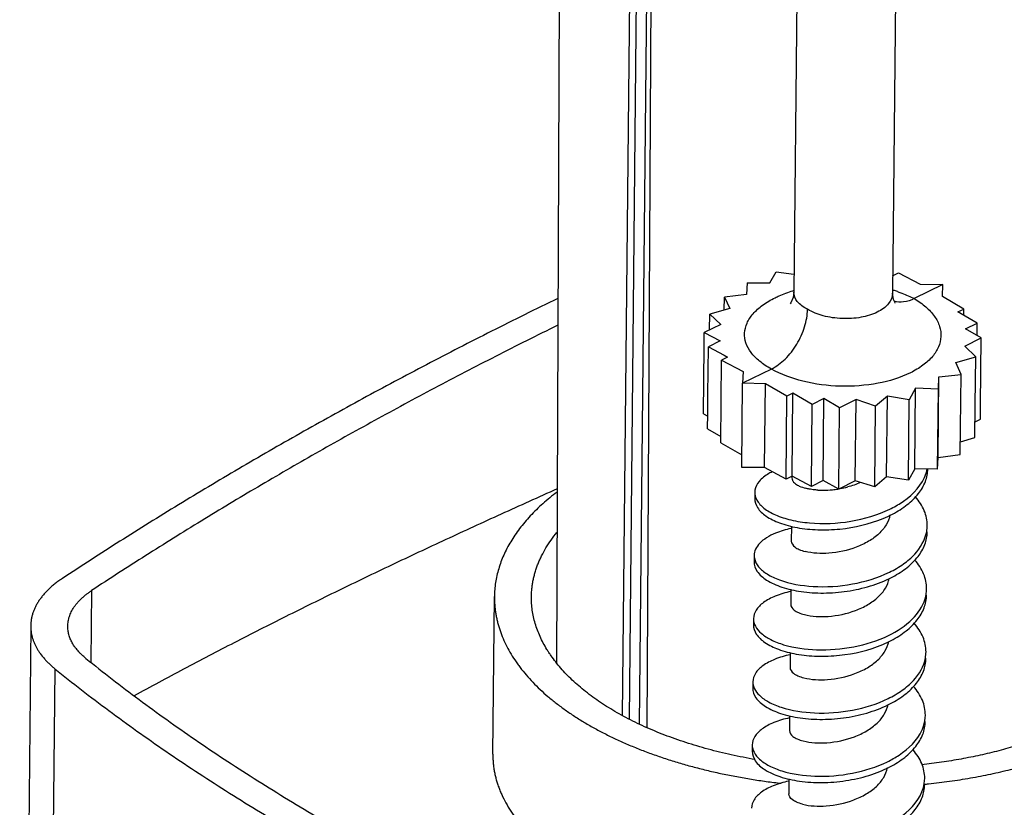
# Model space of a CAD drawing. Header units: millimetres. Extents: x 146 to 697, y 409 to 764.
# Tile 61 of 162: x 615 to 655, y 591 to 623. Entities that reach past the tile are written whole.
import ezdxf

# ---------------------------------------------------------------- set-up
doc = ezdxf.new("R2010")
doc.units = ezdxf.units.MM
doc.header["$LTSCALE"] = 65.395
doc.layers.get('0').update_dxf_attribs({"linetype": 'CONTINUOUS'})
for name, color, linetype in [('SP223_010_00_new_view_4_BL43', 7, 'CONTINUOUS'), ('SP223_012_00_new_view_4_BL42', 7, 'CONTINUOUS'), ('SP223_013_00_new_view_4_BL36', 7, 'CONTINUOUS')]:
    doc.layers.add(name, color=color, linetype=linetype)

# ---------------------------------------------------------------- blocks, each defined once
blk = doc.blocks.new('TC-9820353_3D')
at = {"layer": 'SP223_010_00_new_view_4_BL43', "color": 7, "linetype": 'Continuous'}
for p, q in [((29.271, -45.251), (29.65, -7.668)), ((29.547, -45.396), (29.925, -7.894)), ((29.962, -45.601), (30.341, -8.051)), ((30.269, -45.74), (30.482, -7.982)), ((26.723, -10.095), (26.593, -43.114))]:
    blk.add_line(p, q, dxfattribs=at)
at = {"layer": 'SP223_012_00_new_view_4_BL42', "color": 9, "linetype": 'Continuous'}
for p, q in [((7.765, -40.189), (7.736, -43.092)), ((6.284, -43.354), (5.838, -87.669))]:
    blk.add_line(p, q, dxfattribs=at)
at = {"layer": 'SP223_012_00_new_view_4_BL42', "color": 7, "linetype": 'Continuous'}
for p, q in [((24.018, -46.809), (24.083, -40.426)), ((5.303, -41.61), (4.856, -85.924))]:
    blk.add_line(p, q, dxfattribs=at)
blk.add_arc((38.871, -21.777), 26.379, 275.7373, 276.0718, dxfattribs=at)
for points, knots in [([(26.651, -28.364), (25.753, -28.8), (23.973, -29.68), (21.338, -31.034), (18.752, -32.414), (16.216, -33.819), (13.731, -35.249), (11.298, -36.703), (8.918, -38.181), (7.357, -39.188), (6.586, -39.696)], [0, 0, 0, 0, 0.129849, 0.258337, 0.38545, 0.511175, 0.635502, 0.75842, 0.879921, 1, 1, 1, 1]), ([(26.647, -29.448), (25.804, -29.863), (24.134, -30.701), (21.658, -31.988), (19.228, -33.298), (16.843, -34.63), (14.503, -35.985), (12.211, -37.361), (9.966, -38.759), (8.493, -39.71), (7.765, -40.189)], [0, 0, 0, 0, 0.129635, 0.257967, 0.384985, 0.510676, 0.63503, 0.758041, 0.879699, 1, 1, 1, 1]), ([(26.621, -36.073), (25.863, -36.413), (24.358, -37.091), (22.121, -38.117), (19.922, -39.148), (17.76, -40.186), (15.636, -41.233), (13.549, -42.289), (11.502, -43.357), (10.154, -44.081), (9.487, -44.445)], [0, 0, 0, 0, 0.130654, 0.259625, 0.386952, 0.512671, 0.636812, 0.759401, 0.880458, 1, 1, 1, 1]), ([(26.62, -36.198), (26.52, -36.273), (26.325, -36.427), (26.045, -36.666), (25.782, -36.911), (25.537, -37.161), (25.311, -37.416), (25.102, -37.675), (24.912, -37.938), (24.742, -38.204), (24.59, -38.474), (24.457, -38.748), (24.345, -39.023), (24.252, -39.301), (24.179, -39.581), (24.125, -39.862), (24.092, -40.144), (24.084, -40.332), (24.083, -40.426)], [0, 0, 0, 0, 0.073895, 0.145935, 0.216147, 0.284569, 0.351253, 0.416266, 0.479691, 0.541623, 0.602176, 0.661477, 0.719671, 0.776916, 0.833384, 0.889257, 0.94473, 1, 1, 1, 1]), ([(25.583, -40.442), (25.583, -40.385), (25.587, -40.273), (25.601, -40.105), (25.622, -39.937), (25.652, -39.77), (25.689, -39.603), (25.735, -39.436), (25.788, -39.271), (25.849, -39.106), (25.918, -38.942), (26.021, -38.723), (26.169, -38.452), (26.376, -38.135), (26.532, -37.931), (26.614, -37.83)], [0, 0, 0, 0, 0.058781, 0.117657, 0.176722, 0.236071, 0.295795, 0.355981, 0.416715, 0.47808, 0.540153, 0.603008, 0.731307, 0.863499, 1, 1, 1, 1]), ([(6.586, -39.696), (6.536, -39.729), (6.438, -39.796), (6.297, -39.902), (6.164, -40.011), (6.04, -40.122), (5.926, -40.236), (5.82, -40.353), (5.724, -40.472), (5.637, -40.593), (5.56, -40.716), (5.493, -40.84), (5.435, -40.966), (5.388, -41.093), (5.351, -41.222), (5.324, -41.351), (5.307, -41.48), (5.303, -41.567), (5.303, -41.61)], [0, 0, 0, 0, 0.075422, 0.148808, 0.22017, 0.289531, 0.356933, 0.422434, 0.486112, 0.548064, 0.60841, 0.667286, 0.724855, 0.781296, 0.836808, 0.891609, 0.945926, 1, 1, 1, 1]), ([(6.802, -41.625), (6.803, -41.593), (6.806, -41.528), (6.819, -41.431), (6.839, -41.334), (6.867, -41.238), (6.902, -41.142), (6.945, -41.048), (6.996, -40.954), (7.053, -40.862), (7.118, -40.771), (7.191, -40.682), (7.27, -40.595), (7.356, -40.509), (7.449, -40.426), (7.548, -40.344), (7.654, -40.265), (7.727, -40.214), (7.765, -40.189)], [0, 0, 0, 0, 0.054074, 0.108391, 0.163192, 0.218704, 0.275145, 0.332714, 0.39159, 0.451936, 0.513888, 0.577566, 0.643067, 0.710469, 0.77983, 0.851192, 0.924578, 1, 1, 1, 1]), ([(24.083, -40.426), (24.082, -40.481), (24.083, -40.59), (24.092, -40.753), (24.107, -40.916), (24.129, -41.079), (24.157, -41.242), (24.192, -41.404), (24.234, -41.566), (24.283, -41.728), (24.338, -41.889), (24.421, -42.104), (24.541, -42.371), (24.71, -42.687), (24.872, -42.945), (25.013, -43.149), (25.165, -43.354), (25.371, -43.607), (25.64, -43.904), (25.934, -44.194), (26.251, -44.477), (26.59, -44.753), (26.952, -45.021), (27.335, -45.282), (27.739, -45.533), (28.163, -45.775), (28.606, -46.008), (29.067, -46.23), (29.546, -46.442), (30.042, -46.644), (30.554, -46.834), (31.08, -47.012), (31.62, -47.179), (32.173, -47.333), (32.738, -47.475), (33.314, -47.604), (33.899, -47.72), (34.493, -47.823), (35.095, -47.913), (35.499, -47.963), (35.702, -47.986)], [0, 0, 0, 0, 0.010902, 0.021818, 0.03276, 0.043742, 0.054777, 0.065877, 0.077055, 0.088322, 0.09969, 0.111171, 0.134505, 0.158405, 0.18294, 0.195465, 0.208169, 0.234136, 0.260882, 0.288438, 0.316826, 0.34606, 0.376148, 0.407089, 0.438878, 0.471503, 0.504949, 0.539195, 0.574214, 0.609978, 0.646455, 0.683607, 0.721397, 0.759782, 0.798719, 0.838161, 0.878061, 0.918368, 0.959032, 1, 1, 1, 1]), ([(34.645, -47.026), (34.482, -46.997), (34.159, -46.937), (33.678, -46.837), (33.205, -46.727), (32.74, -46.608), (32.285, -46.478), (31.839, -46.34), (31.404, -46.192), (30.98, -46.036), (30.568, -45.871), (30.169, -45.698), (29.783, -45.517), (29.411, -45.328), (29.053, -45.132), (28.71, -44.928), (28.383, -44.717), (28.071, -44.5), (27.776, -44.277), (27.498, -44.048), (27.237, -43.814), (26.994, -43.574), (26.77, -43.33), (26.564, -43.081), (26.407, -42.869), (26.291, -42.698), (26.183, -42.528), (26.059, -42.313), (25.93, -42.051), (25.821, -41.786), (25.732, -41.519), (25.663, -41.251), (25.615, -40.982), (25.587, -40.712), (25.582, -40.531), (25.583, -40.442)], [0, 0, 0, 0, 0.041186, 0.081966, 0.122297, 0.162139, 0.201449, 0.240192, 0.278331, 0.315832, 0.352662, 0.388794, 0.424201, 0.45886, 0.49275, 0.525857, 0.558166, 0.589671, 0.620368, 0.650258, 0.679349, 0.707653, 0.735189, 0.761983, 0.788067, 0.800857, 0.813485, 0.83828, 0.862508, 0.886233, 0.909526, 0.932464, 0.95513, 0.977611, 1, 1, 1, 1]), ([(5.303, -41.61), (5.302, -41.648), (5.304, -41.725), (5.315, -41.84), (5.334, -41.955), (5.361, -42.069), (5.396, -42.183), (5.439, -42.296), (5.489, -42.409), (5.548, -42.52), (5.614, -42.63), (5.714, -42.777), (5.828, -42.919), (5.954, -43.056), (6.057, -43.158), (6.167, -43.258), (6.244, -43.322), (6.284, -43.354)], [0, 0, 0, 0, 0.055455, 0.111106, 0.167147, 0.223764, 0.281136, 0.33943, 0.398802, 0.459392, 0.521326, 0.584717, 0.716198, 0.784478, 0.854513, 0.926344, 1, 1, 1, 1]), ([(7.538, -42.933), (7.48, -42.886), (7.395, -42.813), (7.291, -42.709), (7.219, -42.631), (7.153, -42.552), (7.072, -42.446), (7.002, -42.337), (6.943, -42.224), (6.905, -42.14), (6.872, -42.055), (6.846, -41.97), (6.826, -41.884), (6.812, -41.798), (6.804, -41.712), (6.802, -41.654), (6.802, -41.625)], [0, 0, 0, 0, 0.145462, 0.2155, 0.283782, 0.350362, 0.415308, 0.540592, 0.601184, 0.660558, 0.718854, 0.776228, 0.832847, 0.88889, 0.944543, 1, 1, 1, 1]), ([(7.538, -42.933), (7.889, -43.216), (8.601, -43.777), (9.691, -44.603), (10.812, -45.418), (11.963, -46.222), (13.143, -47.014), (14.351, -47.794), (15.588, -48.562), (16.852, -49.317), (18.144, -50.06), (19.463, -50.79), (20.808, -51.506), (22.179, -52.209), (23.576, -52.898), (24.997, -53.573), (26.443, -54.234), (27.418, -54.662), (27.909, -54.874)], [0, 0, 0, 0, 0.057026, 0.114794, 0.173305, 0.232558, 0.292553, 0.353285, 0.414753, 0.476951, 0.539873, 0.603515, 0.667868, 0.732924, 0.798676, 0.865112, 0.932224, 1, 1, 1, 1]), ([(50.886, -42.857), (50.795, -42.997), (50.645, -43.202), (50.427, -43.464), (50.249, -43.66), (50.06, -43.852), (49.858, -44.041), (49.645, -44.227), (49.421, -44.409), (49.185, -44.587), (48.939, -44.76), (48.682, -44.93), (48.415, -45.095), (48.138, -45.255), (47.851, -45.411), (47.554, -45.561), (47.248, -45.707), (46.934, -45.847), (46.611, -45.982), (46.279, -46.111), (45.94, -46.235), (45.593, -46.352), (45.118, -46.503), (44.508, -46.675), (43.756, -46.855), (42.982, -47.009), (42.191, -47.138), (41.657, -47.205), (41.387, -47.234)], [0, 0, 0, 0, 0.046517, 0.070538, 0.095092, 0.120196, 0.145864, 0.172107, 0.198933, 0.226347, 0.254351, 0.282945, 0.312127, 0.341892, 0.372234, 0.403144, 0.434611, 0.466623, 0.499167, 0.532228, 0.565789, 0.599832, 0.634339, 0.704656, 0.776574, 0.849905, 0.924449, 1, 1, 1, 1]), ([(6.284, -43.354), (6.64, -43.641), (7.362, -44.211), (8.47, -45.05), (9.608, -45.877), (10.776, -46.693), (11.973, -47.497), (13.2, -48.289), (14.456, -49.068), (15.74, -49.836), (17.051, -50.59), (18.39, -51.33), (19.756, -52.058), (21.148, -52.771), (22.566, -53.471), (24.009, -54.156), (25.476, -54.827), (26.466, -55.262), (26.965, -55.477)], [0, 0, 0, 0, 0.057026, 0.114794, 0.173305, 0.232558, 0.292553, 0.353285, 0.414753, 0.476951, 0.539873, 0.603515, 0.667868, 0.732924, 0.798676, 0.865112, 0.932224, 1, 1, 1, 1]), ([(41.661, -48.008), (41.947, -47.978), (42.515, -47.908), (43.357, -47.775), (44.182, -47.616), (44.986, -47.431), (45.766, -47.22), (46.397, -47.023), (46.888, -46.852), (47.247, -46.72), (47.597, -46.582), (47.939, -46.438), (48.272, -46.288), (48.596, -46.134), (48.911, -45.974), (49.216, -45.809), (49.511, -45.639), (49.797, -45.465), (50.071, -45.286), (50.336, -45.103), (50.589, -44.915), (50.831, -44.723), (51.062, -44.528), (51.281, -44.329), (51.489, -44.126), (51.746, -43.855), (51.926, -43.642), (52.038, -43.497)], [0, 0, 0, 0, 0.074516, 0.148109, 0.220593, 0.291788, 0.361526, 0.429648, 0.463059, 0.496014, 0.528497, 0.560492, 0.591988, 0.622971, 0.653432, 0.68336, 0.712748, 0.74159, 0.769881, 0.79762, 0.824804, 0.851437, 0.87752, 0.903061, 0.928068, 0.952553, 1, 1, 1, 1]), ([(24.018, -46.809), (24.018, -46.866), (24.02, -46.981), (24.03, -47.153), (24.05, -47.325), (24.077, -47.497), (24.113, -47.669), (24.157, -47.842), (24.209, -48.013), (24.27, -48.185), (24.339, -48.356), (24.442, -48.585), (24.592, -48.87), (24.803, -49.207), (25.046, -49.538), (25.319, -49.865), (25.623, -50.186), (25.956, -50.501), (26.318, -50.808), (26.708, -51.108), (27.125, -51.399), (27.569, -51.68), (27.877, -51.859), (28.034, -51.946)], [0, 0, 0, 0, 0.025099, 0.05029, 0.075615, 0.101117, 0.126837, 0.152815, 0.179089, 0.205695, 0.232667, 0.260037, 0.316076, 0.374034, 0.434085, 0.496366, 0.560982, 0.628007, 0.697487, 0.76944, 0.843863, 0.920731, 1, 1, 1, 1])]:
    blk.add_open_spline(points, degree=3, knots=knots, dxfattribs=at)
at = {"layer": 'SP223_013_00_new_view_4_BL36', "color": 7, "linetype": 'Continuous'}
for p, q in [((36.486, -0.504), (36.208, -28.112)), ((40.487, -0.412), (40.208, -28.152)), ((35.238, -27.736), (35.498, -27.282)), ((35.498, -27.282), (36.215, -27.387)), ((40.21, -27.446), (40.454, -27.325)), ((40.454, -27.325), (41.325, -27.79)), ((34.316, -27.728), (34.295, -28.201)), ((34.316, -27.728), (35.238, -27.736)), ((42.248, -27.798), (41.083, -28.371)), ((41.325, -27.79), (42.248, -27.798)), ((42.226, -28.29), (42.248, -27.798)), ((34.295, -28.201), (33.398, -28.316)), ((36.208, -28.115), (36.208, -28.112)), ((40.208, -28.152), (40.208, -28.153)), ((43.097, -28.792), (42.226, -28.29)), ((33.393, -28.838), (33.398, -28.316)), ((33.398, -28.316), (33.616, -28.775)), ((32.8, -29.639), (32.807, -29.004)), ((33.616, -28.775), (32.807, -29.004)), ((32.807, -29.004), (33.25, -29.418)), ((42.853, -28.913), (43.097, -28.792)), ((42.984, -28.988), (42.853, -28.913)), ((43.633, -29.363), (42.984, -28.988)), ((43.094, -29.052), (43.097, -28.792)), ((33.25, -29.418), (32.582, -29.746)), ((43.161, -29.595), (43.633, -29.363)), ((43.628, -29.865), (43.633, -29.363)), ((32.577, -30.317), (32.582, -29.746)), ((32.582, -29.746), (33.22, -30.086)), ((43.799, -29.963), (43.161, -29.595)), ((33.22, -30.086), (32.748, -30.319)), ((43.131, -30.292), (43.799, -29.963)), ((43.574, -30.732), (43.131, -30.292)), ((43.771, -32.683), (43.799, -29.963)), ((32.549, -33.037), (32.577, -30.317)), ((32.728, -32.268), (32.748, -30.319)), ((32.748, -30.319), (33.389, -30.661)), ((33.389, -30.661), (33.529, -30.735)), ((33.251, -34.207), (33.285, -30.856)), ((33.529, -30.735), (33.285, -30.856)), ((33.285, -30.856), (34.156, -31.32)), ((42.765, -30.954), (43.574, -30.732)), ((42.983, -31.437), (42.765, -30.954)), ((43.555, -32.681), (43.574, -30.732)), ((35.299, -31.22), (34.135, -31.793)), ((34.156, -31.32), (34.135, -31.793)), ((42.086, -31.537), (42.983, -31.437)), ((42.95, -34.684), (42.983, -31.437)), ((34.1, -35.202), (34.135, -31.793)), ((35.057, -31.821), (34.135, -31.793)), ((35.023, -35.21), (35.057, -31.821)), ((35.928, -32.323), (35.057, -31.821)), ((42.053, -34.799), (42.086, -31.537)), ((42.065, -32.03), (42.086, -31.537)), ((32.721, -33.039), (32.728, -32.268)), ((36.172, -32.202), (35.928, -32.323)), ((36.138, -35.554), (36.172, -32.202)), ((36.953, -32.653), (36.172, -32.202)), ((41.142, -32.002), (40.883, -32.471)), ((41.109, -35.264), (41.142, -32.002)), ((42.065, -32.03), (41.142, -32.002)), ((42.032, -35.272), (42.065, -32.03)), ((35.894, -35.675), (35.928, -32.323)), ((36.919, -35.971), (36.953, -32.653)), ((37.425, -32.42), (36.953, -32.653)), ((37.391, -35.738), (37.425, -32.42)), ((38.062, -32.788), (37.425, -32.42)), ((38.729, -32.459), (38.062, -32.788)), ((38.696, -35.75), (38.729, -32.459)), ((39.518, -32.729), (38.729, -32.459)), ((39.997, -32.317), (39.518, -32.729)), ((39.964, -35.588), (39.997, -32.317)), ((40.883, -32.471), (39.997, -32.317)), ((40.85, -35.718), (40.883, -32.471)), ((43.541, -33.996), (43.555, -32.681)), ((43.766, -33.254), (43.771, -32.683)), ((32.549, -33.037), (32.72, -33.135)), ((32.715, -33.637), (32.721, -33.039)), ((38.029, -36.079), (38.062, -32.788)), ((39.485, -35.993), (39.518, -32.729)), ((43.548, -33.361), (43.766, -33.254)), ((32.715, -33.637), (33.254, -33.948)), ((33.251, -34.207), (34.105, -34.7)), ((42.955, -34.162), (43.541, -33.996)), ((42.053, -34.799), (42.95, -34.684)), ((42.032, -35.272), (42.053, -34.799)), ((35.023, -35.21), (34.1, -35.202)), ((35.894, -35.675), (35.023, -35.21)), ((41.109, -35.264), (40.85, -35.718)), ((42.032, -35.272), (41.109, -35.264)), ((36.138, -35.554), (35.894, -35.675)), ((36.133, -35.554), (36.132, -35.627)), ((36.919, -35.971), (36.138, -35.554)), ((37.391, -35.738), (36.919, -35.971)), ((38.029, -36.079), (37.391, -35.738)), ((38.696, -35.75), (38.029, -36.079)), ((39.485, -35.993), (38.696, -35.75)), ((39.964, -35.588), (39.485, -35.993)), ((40.85, -35.718), (39.964, -35.588)), ((34.626, -36.208), (34.624, -36.465)), ((36.113, -37.59), (36.107, -38.184)), ((34.601, -38.765), (34.598, -39.021)), ((36.087, -40.129), (36.081, -40.74)), ((34.575, -41.321), (34.572, -41.578)), ((36.061, -42.701), (36.055, -43.297)), ((34.549, -43.878), (34.547, -44.134)), ((36.035, -45.255), (36.029, -45.853)), ((34.523, -46.434), (34.521, -46.691)), ((36.01, -47.816), (36.004, -48.41))]:
    blk.add_line(p, q, dxfattribs=at)
for points in [[(36.208, -28.115), (36.18, -28.329), (36.091, -28.543), (36.066, -28.577)], [(40.316, -28.556), (40.307, -28.543), (40.245, -28.407), (40.208, -28.153)]]:
    blk.add_lwpolyline(points, dxfattribs=at)
at = {"layer": 'SP223_013_00_new_view_4_BL36', "color": 9, "linetype": 'Continuous'}
for centre, radius, start, end in [((37.837, -33.469), 5.666, 106.8909, 107.1223), ((38.613, -33.499), 5.701, 73.3704, 73.6446), ((38.672, -33.303), 5.496, 71.5706, 73.38)]:
    blk.add_arc(centre, radius, start, end, dxfattribs=at)
at = {"layer": 'SP223_013_00_new_view_4_BL36', "color": 7, "linetype": 'Continuous'}
for centre, radius, start, end in [((36.294, -37.344), 2.187, 117.4436, 120.2623), ((36.387, -37.522), 2.388, 116.1195, 117.4636), ((40.116, -34.97), 1.525, 342.0161, 348.7035), ((35.209, -36.214), 0.582, 171.6265, 179.4298), ((37.383, -32.727), 3.4, 266.625, 270.1416), ((37.38, -32.276), 3.851, 270.1815, 275.8309), ((37.361, -32.09), 4.038, 275.8225, 279.1252), ((37.366, -32.103), 4.024, 280.3228, 284.7434), ((38.094, -32.773), 4.578, 295.9864, 296.7638), ((37.995, -32.837), 4.794, 292.4244, 297.4848), ((40.167, -37.541), 1.447, 349.5889, 359.3803), ((38.147, -35.744), 4.401, 297.246, 298.1063), ((37.958, -37.98), 4.762, 292.862, 297.5092), ((40.117, -42.655), 1.445, 349.6229, 359.394)]:
    blk.add_arc(centre, radius, start, end, dxfattribs=at)
at = {"layer": 'SP223_013_00_new_view_4_BL36', "color": 9, "linetype": 'Continuous'}
for points, knots in [([(35.452, -28.334), (35.507, -28.307), (35.74, -28.199), (35.982, -28.111), (36.169, -28.053)], [0, 0, 0, 0, 0.239361, 1, 1, 1, 1]), ([(36.762, -28.803), (36.608, -28.724), (36.345, -28.552), (36.207, -28.248), (36.208, -28.115)], [0, 0, 0, 0, 0.564906, 1, 1, 1, 1]), ([(40.208, -28.153), (40.206, -28.303), (40.055, -28.641), (39.76, -28.833), (39.589, -28.917)], [0, 0, 0, 0, 0.441511, 1, 1, 1, 1]), ([(40.41, -28.088), (40.47, -28.109), (40.7, -28.19), (40.924, -28.288), (41.083, -28.371)], [0, 0, 0, 0, 0.260689, 1, 1, 1, 1]), ([(35.299, -31.22), (35.132, -31.129), (34.831, -30.935), (34.471, -30.578), (34.251, -30.182), (34.189, -29.761), (34.297, -29.344), (34.558, -28.957), (34.953, -28.61), (35.275, -28.422), (35.452, -28.334)], [0, 0, 0, 0, 0.147099, 0.275401, 0.38779, 0.491464, 0.596758, 0.713353, 0.847191, 1, 1, 1, 1]), ([(41.083, -28.371), (41.251, -28.47), (41.553, -28.68), (41.912, -29.059), (42.131, -29.475), (42.192, -29.913), (42.085, -30.344), (41.825, -30.743), (41.43, -31.097), (41.107, -31.287), (40.929, -31.375)], [0, 0, 0, 0, 0.146861, 0.276146, 0.390413, 0.496086, 0.602484, 0.718652, 0.850491, 1, 1, 1, 1]), ([(39.589, -28.917), (39.382, -29.019), (38.908, -29.159), (38.161, -29.205), (37.42, -29.099), (36.959, -28.921), (36.762, -28.803)], [0, 0, 0, 0, 0.236648, 0.50033, 0.763822, 1, 1, 1, 1]), ([(40.929, -31.375), (40.518, -31.577), (39.576, -31.86), (38.092, -31.967), (36.617, -31.779), (35.696, -31.445), (35.299, -31.22)], [0, 0, 0, 0, 0.236889, 0.500788, 0.764258, 1, 1, 1, 1])]:
    blk.add_open_spline(points, degree=3, knots=knots, dxfattribs=at)
at = {"layer": 'SP223_013_00_new_view_4_BL36', "color": 7, "linetype": 'Continuous'}
for points, knots in [([(41.083, -28.371), (40.95, -28.437), (40.682, -28.53), (40.393, -28.515), (40.27, -28.476)], [0, 0, 0, 0, 0.535339, 1, 1, 1, 1]), ([(35.299, -31.22), (35.504, -31.119), (35.896, -30.821), (36.354, -30.229), (36.669, -29.539), (36.76, -29.042), (36.762, -28.803)], [0, 0, 0, 0, 0.232983, 0.49281, 0.756568, 1, 1, 1, 1]), ([(35.192, -35.455), (35.047, -35.54), (34.801, -35.719), (34.652, -35.999), (34.633, -36.129)], [0, 0, 0, 0, 0.559906, 1, 1, 1, 1]), ([(40.156, -36.861), (40.329, -36.774), (40.909, -36.437), (41.417, -35.899), (41.566, -35.44)], [0, 0, 0, 0, 0.28639, 1, 1, 1, 1]), ([(40.208, -37.09), (40.416, -36.981), (40.798, -36.743), (41.261, -36.299), (41.561, -35.798), (41.634, -35.432), (41.636, -35.257)], [0, 0, 0, 0, 0.290297, 0.550899, 0.783991, 1, 1, 1, 1]), ([(36.132, -35.627), (36.132, -35.659), (36.143, -35.704), (36.163, -35.742), (36.17, -35.752)], [0, 0, 0, 0, 0.733458, 1, 1, 1, 1]), ([(36.17, -35.752), (36.179, -35.767), (36.23, -35.835), (36.3, -35.886), (36.357, -35.918)], [0, 0, 0, 0, 0.216234, 1, 1, 1, 1]), ([(34.626, -36.208), (34.626, -36.234), (34.632, -36.343), (34.67, -36.45), (34.709, -36.522)], [0, 0, 0, 0, 0.242498, 1, 1, 1, 1]), ([(36.357, -35.918), (36.38, -35.932), (36.486, -35.986), (36.6, -36.024), (36.689, -36.047)], [0, 0, 0, 0, 0.222641, 1, 1, 1, 1]), ([(36.888, -36.089), (36.871, -36.086), (36.804, -36.074), (36.738, -36.06), (36.689, -36.047)], [0, 0, 0, 0, 0.260042, 1, 1, 1, 1]), ([(37.183, -36.121), (37.158, -36.119), (37.059, -36.112), (36.961, -36.101), (36.888, -36.089)], [0, 0, 0, 0, 0.259762, 1, 1, 1, 1]), ([(34.624, -36.465), (34.623, -36.592), (34.726, -36.882), (35.104, -37.215), (35.659, -37.481), (36.37, -37.664), (37.196, -37.746), (38.376, -37.704), (39.27, -37.498), (39.824, -37.269)], [0, 0, 0, 0, 0.066628, 0.149998, 0.256517, 0.385137, 0.53101, 0.687293, 1, 1, 1, 1]), ([(34.709, -36.522), (34.778, -36.648), (35.01, -36.89), (35.49, -37.155), (36.117, -37.353), (37.14, -37.51), (38.517, -37.448), (39.602, -37.132), (40.1, -36.889)], [0, 0, 0, 0, 0.075011, 0.170003, 0.285195, 0.417309, 0.709983, 1, 1, 1, 1]), ([(41.613, -37.557), (41.615, -37.354), (41.524, -36.924), (41.28, -36.564), (41.132, -36.397)], [0, 0, 0, 0, 0.475824, 1, 1, 1, 1]), ([(40.102, -37.128), (40.076, -37.267), (39.963, -37.549), (39.656, -37.912), (39.236, -38.215), (38.565, -38.528), (37.687, -38.713), (36.974, -38.684), (36.663, -38.604)], [0, 0, 0, 0, 0.104147, 0.218937, 0.346266, 0.483541, 0.763053, 1, 1, 1, 1]), ([(36.092, -37.673), (35.881, -37.719), (35.538, -37.818), (35.113, -38.029), (34.831, -38.246), (34.648, -38.492), (34.602, -38.678), (34.601, -38.765)], [0, 0, 0, 0, 0.329726, 0.540462, 0.718614, 0.868162, 1, 1, 1, 1]), ([(40.078, -39.444), (40.277, -39.347), (40.644, -39.133), (41.23, -38.64), (41.528, -38.14), (41.589, -37.803)], [0, 0, 0, 0, 0.289004, 0.551667, 1, 1, 1, 1]), ([(40.22, -39.626), (40.424, -39.518), (40.796, -39.28), (41.246, -38.841), (41.537, -38.346), (41.609, -37.986), (41.611, -37.813)], [0, 0, 0, 0, 0.289769, 0.550057, 0.783351, 1, 1, 1, 1]), ([(36.107, -38.184), (36.106, -38.276), (36.225, -38.423), (36.437, -38.534), (36.582, -38.583), (36.663, -38.604)], [0, 0, 0, 0, 0.378672, 0.656683, 1, 1, 1, 1]), ([(34.598, -39.021), (34.597, -39.157), (34.716, -39.467), (35.138, -39.811), (35.753, -40.081), (36.535, -40.252), (37.43, -40.308), (38.376, -40.234), (39.304, -40.028), (39.891, -39.797), (40.162, -39.657)], [0, 0, 0, 0, 0.066219, 0.150618, 0.25944, 0.390716, 0.538495, 0.694886, 0.851349, 1, 1, 1, 1]), ([(34.601, -38.765), (34.6, -38.804), (34.615, -38.971), (34.701, -39.125), (34.783, -39.223)], [0, 0, 0, 0, 0.234714, 1, 1, 1, 1]), ([(41.587, -40.113), (41.589, -39.91), (41.497, -39.479), (41.253, -39.119), (41.104, -38.951)], [0, 0, 0, 0, 0.475779, 1, 1, 1, 1]), ([(34.783, -39.223), (34.878, -39.338), (35.146, -39.55), (35.874, -39.883), (37.057, -40.079), (38.581, -39.983), (39.608, -39.674), (40.078, -39.444)], [0, 0, 0, 0, 0.080786, 0.180666, 0.430093, 0.717577, 1, 1, 1, 1]), ([(36.638, -41.16), (36.948, -41.241), (37.659, -41.27), (38.534, -41.086), (39.205, -40.775), (39.625, -40.473), (39.933, -40.112), (40.048, -39.831), (40.074, -39.692)], [0, 0, 0, 0, 0.236754, 0.516129, 0.653405, 0.780809, 0.895744, 1, 1, 1, 1]), ([(36.083, -40.226), (35.869, -40.272), (35.483, -40.382), (34.996, -40.633), (34.667, -40.942), (34.576, -41.204), (34.575, -41.321)], [0, 0, 0, 0, 0.330601, 0.604655, 0.822042, 1, 1, 1, 1]), ([(40.044, -42.005), (40.394, -41.834), (41.006, -41.446), (41.431, -40.831), (41.524, -40.522)], [0, 0, 0, 0, 0.546845, 1, 1, 1, 1]), ([(40.157, -42.203), (40.366, -42.094), (40.747, -41.856), (41.209, -41.412), (41.509, -40.911), (41.583, -40.545), (41.585, -40.37)], [0, 0, 0, 0, 0.290288, 0.550887, 0.783969, 1, 1, 1, 1]), ([(36.081, -40.74), (36.08, -40.833), (36.199, -40.98), (36.411, -41.09), (36.557, -41.139), (36.638, -41.16)], [0, 0, 0, 0, 0.378676, 0.656677, 1, 1, 1, 1]), ([(34.575, -41.321), (34.574, -41.426), (34.639, -41.658), (34.796, -41.833), (34.889, -41.914)], [0, 0, 0, 0, 0.457619, 1, 1, 1, 1]), ([(34.572, -41.578), (34.571, -41.706), (34.676, -41.998), (35.058, -42.332), (35.618, -42.598), (36.337, -42.78), (37.169, -42.86), (38.356, -42.813), (39.253, -42.602), (39.808, -42.367)], [0, 0, 0, 0, 0.066585, 0.150044, 0.256772, 0.38565, 0.531713, 0.688024, 1, 1, 1, 1]), ([(41.562, -42.67), (41.564, -42.467), (41.472, -42.036), (41.227, -41.675), (41.078, -41.507)], [0, 0, 0, 0, 0.475746, 1, 1, 1, 1]), ([(34.889, -41.914), (35.006, -42.017), (35.298, -42.2), (36.04, -42.482), (37.185, -42.635), (38.635, -42.519), (39.601, -42.22), (40.044, -42.005)], [0, 0, 0, 0, 0.086671, 0.190859, 0.442183, 0.724417, 1, 1, 1, 1]), ([(36.612, -43.717), (36.923, -43.797), (37.636, -43.826), (38.512, -43.642), (39.184, -43.329), (39.604, -43.025), (39.911, -42.663), (40.024, -42.381), (40.05, -42.242)], [0, 0, 0, 0, 0.236921, 0.51644, 0.653702, 0.78102, 0.89583, 1, 1, 1, 1]), ([(36.059, -42.782), (35.845, -42.828), (35.459, -42.938), (34.971, -43.189), (34.641, -43.498), (34.55, -43.76), (34.549, -43.878)], [0, 0, 0, 0, 0.330653, 0.60472, 0.822087, 1, 1, 1, 1]), ([(40.025, -44.558), (40.224, -44.46), (40.592, -44.246), (41.179, -43.753), (41.476, -43.253), (41.538, -42.915)], [0, 0, 0, 0, 0.289022, 0.5517, 1, 1, 1, 1]), ([(40.124, -44.763), (40.334, -44.654), (40.716, -44.416), (41.181, -43.971), (41.483, -43.469), (41.557, -43.102), (41.559, -42.927)], [0, 0, 0, 0, 0.290402, 0.55103, 0.784078, 1, 1, 1, 1]), ([(36.055, -43.297), (36.054, -43.389), (36.173, -43.536), (36.385, -43.647), (36.531, -43.696), (36.612, -43.717)], [0, 0, 0, 0, 0.378672, 0.656683, 1, 1, 1, 1]), ([(34.547, -44.134), (34.545, -44.271), (34.665, -44.581), (35.089, -44.926), (35.706, -45.196), (36.491, -45.366), (37.389, -45.421), (38.337, -45.345), (39.266, -45.137), (39.853, -44.904), (40.124, -44.763)], [0, 0, 0, 0, 0.066208, 0.150662, 0.259577, 0.390967, 0.538829, 0.695215, 0.851583, 1, 1, 1, 1]), ([(34.549, -43.878), (34.548, -43.973), (34.601, -44.182), (34.733, -44.347), (34.813, -44.424)], [0, 0, 0, 0, 0.46316, 1, 1, 1, 1]), ([(41.536, -45.227), (41.538, -45.023), (41.446, -44.591), (41.201, -44.23), (41.052, -44.063)], [0, 0, 0, 0, 0.475698, 1, 1, 1, 1]), ([(34.813, -44.424), (34.923, -44.531), (35.207, -44.725), (35.947, -45.024), (37.107, -45.192), (38.585, -45.083), (39.573, -44.779), (40.025, -44.558)], [0, 0, 0, 0, 0.084574, 0.18729, 0.43805, 0.722141, 1, 1, 1, 1]), ([(36.586, -46.273), (36.897, -46.354), (37.611, -46.383), (38.489, -46.198), (39.16, -45.884), (39.58, -45.58), (39.887, -45.217), (40, -44.934), (40.025, -44.795)], [0, 0, 0, 0, 0.236973, 0.516535, 0.653795, 0.781105, 0.895877, 1, 1, 1, 1]), ([(36.029, -45.34), (35.816, -45.385), (35.43, -45.496), (34.944, -45.747), (34.615, -46.056), (34.525, -46.317), (34.523, -46.434)], [0, 0, 0, 0, 0.330575, 0.60459, 0.821981, 1, 1, 1, 1]), ([(41.401, -45.828), (41.422, -45.78), (41.498, -45.588), (41.534, -45.38), (41.536, -45.227)], [0, 0, 0, 0, 0.256837, 1, 1, 1, 1]), ([(36.029, -45.853), (36.028, -45.946), (36.147, -46.093), (36.36, -46.203), (36.505, -46.252), (36.586, -46.273)], [0, 0, 0, 0, 0.378672, 0.656683, 1, 1, 1, 1]), ([(39.998, -47.115), (40.161, -47.035), (40.717, -46.724), (41.214, -46.248), (41.401, -45.828)], [0, 0, 0, 0, 0.282848, 1, 1, 1, 1]), ([(40.102, -47.318), (40.311, -47.209), (40.693, -46.971), (41.157, -46.527), (41.458, -46.025), (41.532, -45.659), (41.533, -45.483)], [0, 0, 0, 0, 0.290354, 0.550959, 0.784026, 1, 1, 1, 1]), ([(34.523, -46.434), (34.522, -46.537), (34.584, -46.762), (34.734, -46.934), (34.823, -47.015)], [0, 0, 0, 0, 0.459183, 1, 1, 1, 1]), ([(41.51, -47.783), (41.512, -47.582), (41.422, -47.156), (41.183, -46.798), (41.037, -46.632)], [0, 0, 0, 0, 0.476167, 1, 1, 1, 1]), ([(34.521, -46.691), (34.519, -46.827), (34.64, -47.138), (35.064, -47.483), (35.682, -47.752), (36.467, -47.923), (37.366, -47.978), (38.314, -47.902), (39.244, -47.693), (39.831, -47.459), (40.102, -47.318)], [0, 0, 0, 0, 0.066206, 0.150672, 0.259612, 0.39103, 0.538911, 0.695298, 0.851639, 1, 1, 1, 1]), ([(34.823, -47.015), (34.938, -47.118), (35.229, -47.305), (35.971, -47.591), (37.121, -47.749), (38.58, -47.634), (39.552, -47.332), (39.998, -47.115)], [0, 0, 0, 0, 0.086092, 0.189894, 0.441109, 0.723876, 1, 1, 1, 1]), ([(36.56, -48.83), (36.871, -48.911), (37.585, -48.939), (38.463, -48.754), (39.135, -48.441), (39.555, -48.136), (39.861, -47.774), (39.974, -47.491), (39.999, -47.352)], [0, 0, 0, 0, 0.236999, 0.516586, 0.65384, 0.781118, 0.89587, 1, 1, 1, 1]), ([(41.399, -48.328), (41.417, -48.284), (41.479, -48.108), (41.509, -47.921), (41.51, -47.783)], [0, 0, 0, 0, 0.255635, 1, 1, 1, 1]), ([(35.998, -47.897), (35.786, -47.943), (35.401, -48.054), (34.917, -48.304), (34.589, -48.613), (34.499, -48.874), (34.498, -48.991)], [0, 0, 0, 0, 0.330487, 0.604443, 0.821862, 1, 1, 1, 1]), ([(40.079, -49.873), (40.287, -49.764), (40.669, -49.526), (41.132, -49.082), (41.432, -48.581), (41.506, -48.215), (41.508, -48.04)], [0, 0, 0, 0, 0.290317, 0.550904, 0.783985, 1, 1, 1, 1]), ([(36.56, -48.83), (36.479, -48.809), (36.334, -48.76), (36.122, -48.649), (36.003, -48.502), (36.004, -48.41)], [0, 0, 0, 0, 0.343321, 0.621341, 1, 1, 1, 1]), ([(39.97, -49.672), (40.14, -49.59), (40.713, -49.269), (41.223, -48.767), (41.399, -48.328)], [0, 0, 0, 0, 0.284413, 1, 1, 1, 1])]:
    blk.add_open_spline(points, degree=3, knots=knots, dxfattribs=at)
for points in [[(38.905, -35.819), (38.738, -35.89), (38.566, -35.948), (38.39, -35.995)], [(41.524, -40.522), (41.564, -40.39), (41.586, -40.251), (41.587, -40.113)]]:
    blk.add_open_spline(points, degree=3, dxfattribs=at)

msp = doc.modelspace()

# ---------------------------------------------------------------- block references
msp.add_blockref('TC-9820353_3D', (610, 640))

doc.saveas('drawing.dxf')
